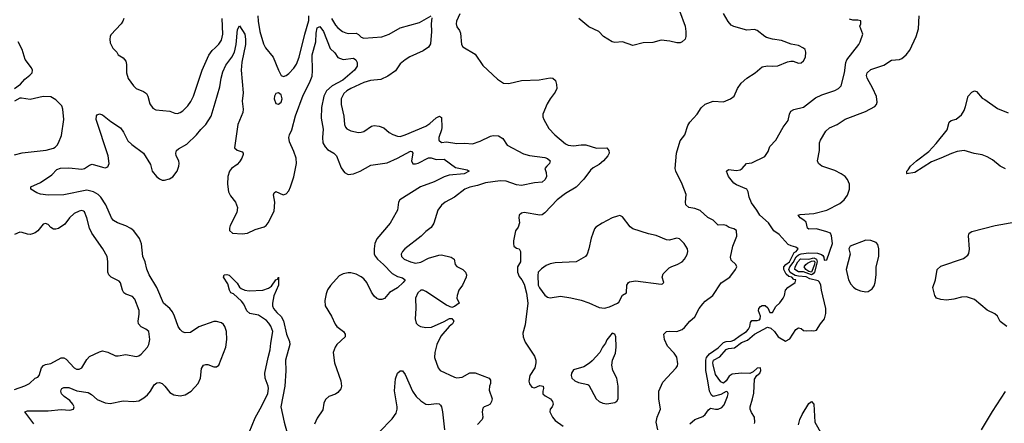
# Model space of a CAD drawing. Header units: inches. Extents: x 1473912 to 1647258, y 640388 to 773423.
# Tile 149 of 256: x 1558490 to 1566101, y 654742 to 657861. Entities that reach past the tile are written whole.
import ezdxf

# ---------------------------------------------------------------- set-up
doc = ezdxf.new("R2010")
doc.units = ezdxf.units.IN
doc.header["$MEASUREMENT"] = 0
doc.layers.add('B5655', color=7, linetype='Continuous')
doc.layers.add('B5665', color=7, linetype='Continuous')

msp = doc.modelspace()

# ---------------------------------------------------------------- linework, layer by layer
at = {"layer": 'B5655', "color": 5}
for points, elevation in [([(1559294, 657870), (1559288.2, 657850), (1559274.4, 657830), (1559195.2, 657744.8), (1559188, 657730), (1559185.8, 657710), (1559190, 657681), (1559210, 657641), (1559241, 657610), (1559251.3, 657590), (1559290, 657566.8), (1559310, 657541), (1559315.6, 657515.6), (1559316.5, 657450), (1559327.4, 657407.4), (1559369.4, 657349.4), (1559390, 657330.3), (1559447, 657307), (1559470.4, 657290), (1559481.1, 657270), (1559497, 657210), (1559518.3, 657178.3), (1559543.4, 657163.4), (1559650, 657154.9), (1559690, 657138.4), (1559710, 657135.8), (1559730, 657142.4), (1559750, 657155.8), (1559790, 657195.8), (1559812.2, 657227.8), (1559834.5, 657270), (1559900.9, 657470), (1559952.8, 657587.2), (1559977.9, 657622.1), (1560000, 657643.4)], 840), ([(1558449.4, 657330), (1558496.6, 657363.4), (1558530, 657401.6), (1558568.8, 657431.2), (1558586, 657450), (1558589.7, 657470), (1558581.3, 657490), (1558533, 657553), (1558508.2, 657630), (1558478.7, 657690)], 840), ([(1558450, 656815.3), (1558510, 656831.7), (1558693.5, 656853.5), (1558750, 656869.2), (1558763.1, 656876.9), (1558778.7, 656890), (1558790.9, 656909.1), (1558813.9, 656966.1), (1558832.2, 657090), (1558824.4, 657170), (1558814.4, 657194.4), (1558770, 657240.5), (1558730, 657265.1), (1558670, 657268), (1558570, 657244.1), (1558504.5, 657255.5), (1558490, 657253.2), (1558450, 657232.3)], 840), ([(1560000, 655528.5), (1559990, 655528.5), (1559873.6, 655486.4), (1559810, 655443.9), (1559770, 655440.9), (1559749.1, 655449.1), (1559730, 655466.6), (1559715.1, 655490), (1559686.6, 655570), (1559670, 655603.6), (1559650, 655628), (1559601.3, 655670), (1559550.9, 655790), (1559489.7, 655890), (1559472.2, 655932.2), (1559460.4, 655990), (1559440.5, 656030), (1559431.5, 656128.5), (1559416, 656170), (1559371.3, 656230), (1559350, 656247.1), (1559310, 656267.9), (1559245.6, 656290), (1559216, 656310), (1559200.4, 656330), (1559155.3, 656430), (1559117.3, 656490), (1559096.4, 656510), (1559061.5, 656530), (1559010, 656544.3), (1558830, 656508.2), (1558710, 656504.7), (1558650, 656513.3), (1558622.5, 656522.5), (1558575.1, 656550), (1558575.1, 656570), (1558650, 656601.6), (1558737.1, 656662.9), (1558777.9, 656702.1), (1558806, 656714), (1558870, 656717.2), (1558970, 656705.5), (1558991.5, 656710), (1559030, 656737.6), (1559050, 656744.2), (1559130, 656720.3), (1559150, 656717), (1559170, 656723), (1559181.1, 656750), (1559174.7, 656810), (1559081.7, 657090), (1559082.7, 657117.3), (1559090, 657126.8), (1559107.5, 657132.5), (1559130, 657126), (1559195, 657075), (1559270, 657025.5), (1559292.3, 656992.3), (1559325.7, 656925.7), (1559356.9, 656896.9), (1559446.9, 656830), (1559501.6, 656741.6), (1559514.7, 656690), (1559546.2, 656650), (1559571.5, 656630), (1559590, 656621.3), (1559610, 656619.6), (1559648.3, 656630), (1559673.4, 656646.6), (1559707, 656690), (1559721.2, 656730), (1559723.8, 656750), (1559718.8, 656770), (1559699.4, 656810), (1559696.8, 656830), (1559702.8, 656850), (1559716.9, 656863.1), (1559780.8, 656899.2), (1559856.3, 656970), (1559890, 657012.4), (1559930, 657050.3), (1559970, 657115.8), (1560000, 657217.7)], 820), ([(1558450, 655002.3), (1558528.9, 655031.1), (1558566.6, 655050), (1558609.2, 655090), (1558630, 655098.8), (1558641.2, 655110), (1558659.6, 655170), (1558672.7, 655187.3), (1558690, 655197.1), (1558730, 655203.2), (1558810, 655247.1), (1558830, 655247.8), (1558850, 655237.1), (1558910, 655171.6), (1558930, 655160.2), (1558950, 655160.3), (1558970, 655170.4), (1559010, 655235.5), (1559030, 655257.6), (1559105.5, 655294.5), (1559130, 655301.1), (1559170, 655291.8), (1559230, 655264.4), (1559250, 655262), (1559310, 655272.6), (1559390, 655257.1), (1559410, 655262), (1559430, 655276.3), (1559477.6, 655330), (1559487.6, 655350), (1559495.6, 655390), (1559489.4, 655450), (1559463.7, 655470), (1559430, 655487.2), (1559408.8, 655510), (1559405.8, 655530), (1559414.3, 655585.7), (1559412.8, 655612.8), (1559380.9, 655700.9), (1559362.8, 655722.8), (1559310, 655738.7), (1559294.3, 655750), (1559284.1, 655770), (1559268, 655828), (1559259.5, 655839.5), (1559197.6, 655870), (1559179.7, 655890), (1559171.1, 655910), (1559172.3, 655992.3), (1559165.1, 656030), (1559132.4, 656090), (1559046.6, 656210), (1559029.8, 656250), (1559010, 656329.6), (1558990, 656376), (1558982.4, 656382.4), (1558970, 656386.3), (1558950, 656382.2), (1558910, 656362.7), (1558874.6, 656330), (1558838.9, 656281.1), (1558790, 656248), (1558770, 656242), (1558750, 656243), (1558730, 656256.2), (1558710, 656278), (1558690, 656286.3), (1558670, 656279.7), (1558630, 656229.4), (1558610, 656214), (1558590, 656206), (1558570, 656201.2), (1558550, 656202.7), (1558510, 656216.9), (1558490, 656218.7), (1558450, 656201.6)], 840), ([(1558598.2, 654738.2), (1558529.3, 654830), (1558550, 654838.5), (1558710, 654839.1), (1558810, 654847.3), (1558877, 654843), (1558906.6, 654850), (1558911.1, 654870), (1558899.8, 654890), (1558877.1, 654917.1), (1558833, 654950), (1558813.7, 654970), (1558807.9, 654990), (1558810, 655001), (1558814.5, 655010), (1558830, 655018.9), (1558870, 655017.2), (1558932.8, 654992.8), (1559019.3, 654979.3), (1559044.7, 654964.7), (1559090, 654925.5), (1559150, 654899.5), (1559190, 654893.7), (1559290, 654914.6), (1559370, 654909.1), (1559410, 654916.5), (1559450, 654938.5), (1559477.8, 654962.2), (1559500.8, 654990), (1559530, 655038.9), (1559550, 655055.2), (1559570, 655057.2), (1559591.7, 655050), (1559613.1, 655030), (1559650, 654980.4), (1559680.7, 654960.7), (1559730, 654953.8), (1559770, 654961.5), (1559816.2, 654990), (1559870, 655050.5), (1559888.3, 655090), (1559895.5, 655164.5), (1559909.6, 655190.4), (1559930, 655197.3), (1559944.1, 655195.9), (1559990, 655179.3), (1560000, 655178.9)], 820)]:
    msp.add_lwpolyline(points, dxfattribs=dict(at, elevation=elevation))
at = {"layer": 'B5665', "color": 5}
for points, elevation in [([(1560330.2, 657890), (1560332.3, 657850), (1560345.6, 657770), (1560374.1, 657674.1), (1560390, 657642.4), (1560450.5, 657570), (1560490.5, 657470.5), (1560512, 657430), (1560530, 657422.8), (1560550, 657430.7), (1560570, 657444), (1560610, 657486), (1560630, 657517.3), (1560650, 657570.7), (1560693.6, 657750), (1560724.9, 657855.1), (1560724.8, 657890)], 840), ([(1560900.9, 657870), (1560930, 657819.6), (1560950, 657797.3), (1560984.4, 657770), (1561010, 657758.6), (1561030, 657755.4), (1561090, 657756.9), (1561110, 657746.5), (1561130, 657725.3), (1561150, 657717.5), (1561289.6, 657729.6), (1561345.8, 657750), (1561430, 657797.4), (1561581.1, 657838.9), (1561670, 657890.3)], 840), ([(1561675.8, 657875.8), (1561670.6, 657830), (1561674.2, 657770), (1561664.6, 657675.4), (1561651.1, 657648.9), (1561610, 657620.9), (1561506.3, 657573.7), (1561469.1, 657550.9), (1561430, 657519.8), (1561394.7, 657465.3), (1561336.4, 657423.6), (1561280.5, 657399.5), (1561201, 657390), (1561150, 657375.4), (1561050, 657328.5), (1561018.2, 657310), (1560995.2, 657290), (1560976.2, 657250), (1560973.9, 657206.1), (1560995.7, 657115.7), (1561000.2, 657050), (1561007.4, 657030), (1561018.2, 657018.2), (1561050, 657002.2), (1561109.7, 656990.3), (1561128.5, 656991.5), (1561150, 656998), (1561210, 657039.3), (1561230, 657042.4), (1561270, 657039.3), (1561304.4, 657024.4), (1561345.5, 656990), (1561373.7, 656973.7), (1561410, 656960.7), (1561430, 656959.2), (1561470, 656970.2), (1561630, 657039), (1561661, 657059), (1561710, 657101.6), (1561734.9, 657114.9), (1561750, 657104.7), (1561752, 657028), (1561751.1, 657008.9), (1561730.4, 656950), (1561728.7, 656930), (1561750, 656912.7), (1561790, 656916.5), (1561870, 656904.4), (1561930, 656906.5), (1561990, 656901.5), (1562050, 656921), (1562130, 656960.9), (1562150, 656965.7), (1562190, 656964.1), (1562223.8, 656943.8), (1562257, 656890), (1562385.4, 656825.4), (1562430, 656812), (1562550, 656795.5), (1562570, 656788.9), (1562590.2, 656770), (1562585.3, 656750), (1562563.8, 656730), (1562550.4, 656710), (1562560.9, 656680.9), (1562561.8, 656650), (1562553.1, 656626.9), (1562530, 656604.4), (1562470, 656601.2), (1562370, 656579.8), (1562330, 656585.4), (1562250, 656614.1), (1562205.1, 656614.9), (1562090, 656600.3), (1562030, 656579.8), (1561970, 656567), (1561930.4, 656550), (1561850, 656489.7), (1561779.1, 656450), (1561751.5, 656428.5), (1561723.1, 656390), (1561690.3, 656289.7), (1561670, 656256), (1561630, 656224.5), (1561592.7, 656187.3), (1561466.7, 656090), (1561448.7, 656070), (1561438.7, 656050), (1561441.3, 656030), (1561463, 656010), (1561510, 655989.2), (1561550, 655979.7), (1561590, 655986), (1561650, 656017), (1561730, 656041.3), (1561750, 656043.1), (1561826.2, 656026.2), (1561847.3, 656010), (1561855.3, 655970), (1561870, 655952.4), (1561914.9, 655930), (1561936.5, 655910), (1561944.6, 655890), (1561940.9, 655870), (1561912, 655808), (1561885.7, 655770), (1561870.7, 655730), (1561868.2, 655708.2), (1561886, 655670), (1561850, 655644), (1561830, 655636), (1561790, 655655.1), (1561630, 655761), (1561610, 655770.9), (1561590, 655769.6), (1561566.4, 655750), (1561548.7, 655710), (1561552.2, 655630), (1561546.4, 655550), (1561555.8, 655515.8), (1561570, 655499.1), (1561588.9, 655488.9), (1561630, 655482.6), (1561674.2, 655485.8), (1561772, 655528), (1561811.3, 655551.3), (1561830, 655552), (1561844.7, 655530), (1561836, 655510), (1561810.4, 655489.6), (1561745.7, 655414.3), (1561714, 655350), (1561698, 655290), (1561697.1, 655250), (1561724, 655170), (1561740.7, 655150), (1561850, 655098.7), (1561870, 655093.4), (1561910, 655099), (1561970, 655132.4), (1562010, 655131.4), (1562118.8, 655090), (1562130, 655076), (1562130.5, 655050.5), (1562122.4, 655030), (1562118.8, 654998.8), (1562141.6, 654930), (1562138.4, 654910), (1562127.7, 654890), (1562110, 654878.7), (1562081, 654870), (1562070, 654859), (1562066, 654830), (1562070.3, 654790), (1562064.2, 654770), (1562028.6, 654731.4)], 840), ([(1561893.2, 657906.8), (1561867.3, 657850), (1561864, 657830), (1561870, 657804.7), (1561890, 657778), (1561897.5, 657757.5), (1561905.5, 657670), (1561914.8, 657650), (1562010, 657593.4), (1562070, 657506.8), (1562182.3, 657402.3), (1562230, 657370.7), (1562270, 657367.7), (1562370, 657390.4), (1562504.7, 657395.3), (1562590, 657410.8), (1562612, 657410), (1562631.3, 657390), (1562639.8, 657359.8), (1562641, 657330), (1562630, 657302), (1562590.4, 657249.6), (1562568.4, 657211.6), (1562533, 657130), (1562533, 657110), (1562540.5, 657090), (1562581.2, 657021.2), (1562628, 656970), (1562710, 656902.4), (1562730, 656892.4), (1562770, 656886.7), (1562830, 656894), (1562866.6, 656893.4), (1562950, 656868.7), (1563030, 656870.4), (1563044.9, 656850), (1563045.5, 656830), (1563036.4, 656810), (1563003.7, 656770), (1562970, 656741.5), (1562924, 656716), (1562902, 656698), (1562851.9, 656628.1), (1562792.7, 656567.3), (1562710, 656518.3), (1562644.2, 656470), (1562550, 656367), (1562530, 656354), (1562510, 656349.4), (1562390, 656371.2), (1562370, 656366.6), (1562350.7, 656350), (1562347.7, 656330), (1562353.4, 656290), (1562342.4, 656257.6), (1562322.8, 656230), (1562307.5, 656152.5), (1562307.3, 656130), (1562311, 656110), (1562330, 656094.8), (1562351, 656090), (1562362, 656070), (1562360.4, 655990), (1562338, 655950), (1562338, 655910), (1562350, 655876), (1562371.7, 655851.7), (1562390, 655816), (1562407.5, 655747.5), (1562419.1, 655670), (1562398, 655502), (1562380.4, 655439.6), (1562381.6, 655410), (1562397.1, 655370), (1562470, 655260.7), (1562480.3, 655230), (1562480.9, 655210), (1562472.3, 655170), (1562434.7, 655110), (1562426.3, 655066.3), (1562430, 655047.7), (1562450, 655021.3), (1562470, 655017), (1562510, 655034.6), (1562537.3, 655030), (1562540.4, 655010), (1562533.7, 654990), (1562533.7, 654970), (1562552.9, 654952.9), (1562592.7, 654930), (1562608, 654910), (1562614.4, 654890), (1562607.3, 654870), (1562590.7, 654850), (1562586.8, 654830), (1562608.4, 654790), (1562630, 654764.4), (1562690, 654719.5)], 860), ([(1563590.3, 657930), (1563635.3, 657810), (1563640.4, 657770), (1563640.7, 657730), (1563634, 657710), (1563610, 657689), (1563596.8, 657683.2), (1563570, 657682.7), (1563515.5, 657695.5), (1563450, 657701.6), (1563385.4, 657685.4), (1563310, 657682.9), (1563230, 657661.6), (1563150, 657689.5), (1563090, 657684.5), (1563069, 657690), (1563004, 657730), (1562966, 657770), (1562890, 657804.7), (1562811.5, 657870)], 860), ([(1563423.5, 654690), (1563411.2, 654750), (1563416.9, 654790), (1563444.7, 654850), (1563429.8, 654930.2), (1563429.8, 654990.2), (1563461.4, 655058.6), (1563564.5, 655170), (1563574.6, 655185.4), (1563577.7, 655202.3), (1563570, 655253.2), (1563550, 655283.7), (1563498, 655338), (1563474.5, 655390), (1563469.5, 655430), (1563490, 655450.3), (1563510, 655453.4), (1563570, 655450.4), (1563610, 655466), (1563630, 655482), (1563670, 655530.7), (1563710, 655564.9), (1563743.5, 655630), (1563770, 655663.8), (1563790, 655685.5), (1563849.4, 655730), (1563912.5, 655827.5), (1563979.3, 655870), (1564024, 655930), (1564033.2, 655950), (1564025.2, 655970), (1563990, 656001.2), (1563984.7, 656024.7), (1564003, 656110), (1564033.3, 656186.7), (1564030.6, 656230.6), (1564010, 656243.5), (1563974.7, 656254.7), (1563950, 656270.9), (1563930, 656275.6), (1563890, 656274), (1563850.7, 656310.7), (1563810, 656331.5), (1563750, 656386.3), (1563710, 656402), (1563662, 656410), (1563639.3, 656430), (1563636.2, 656450), (1563642.9, 656510), (1563611.6, 656590), (1563563, 656690), (1563558, 656710), (1563566, 656830), (1563594.9, 656925.1), (1563631.5, 656970), (1563655.8, 657044.2), (1563669.8, 657070.2), (1563727.6, 657130), (1563759.2, 657180.8), (1563790, 657208.4), (1563850, 657230.4), (1563930, 657227), (1563986, 657250), (1564012.7, 657270), (1564038, 657330), (1564066, 657370), (1564112, 657410), (1564176, 657450), (1564230, 657495.5), (1564270, 657505.5), (1564310, 657500.5), (1564350, 657505.5), (1564424.2, 657535.8), (1564450, 657539.3), (1564470, 657539.3), (1564510, 657525.5), (1564530, 657528.2), (1564550, 657544), (1564564.5, 657570), (1564567.3, 657610), (1564560.7, 657630), (1564550, 657642), (1564510, 657662), (1564453, 657673), (1564378.9, 657698.9), (1564310, 657709.6), (1564263.9, 657723.9), (1564249, 657730), (1564190, 657777.2), (1564170, 657785.2), (1564110, 657779), (1564010, 657809.5), (1563990, 657819.5), (1563967, 657847), (1563930, 657909.3)], 860), ([(1564170, 654741), (1564174, 654750), (1564169.6, 654790), (1564146.3, 654826.3), (1564137.2, 654850), (1564135.9, 654870), (1564155.7, 654930), (1564164.4, 654975.6), (1564170, 655082.8), (1564188, 655112), (1564210.9, 655130), (1564219.7, 655150), (1564215.6, 655170), (1564190, 655168.5), (1564159.9, 655140.1), (1564134.5, 655125.5), (1564070, 655128.6), (1563997.8, 655122.2), (1563975.1, 655104.9), (1563951.3, 655070), (1563930, 655052), (1563910, 655061.4), (1563870, 655118.3), (1563850, 655193.2), (1563848.3, 655210), (1563853.7, 655230), (1563903.3, 655256.7), (1563950, 655312.6), (1563970, 655320.7), (1564015, 655325), (1564070, 655365), (1564117, 655383), (1564170, 655429.8), (1564270, 655484.1), (1564297.1, 655477.1), (1564324.8, 655450), (1564352.2, 655410), (1564410, 655375.4), (1564444.4, 655395.6), (1564490, 655465.7), (1564510, 655479.5), (1564530, 655474), (1564550, 655459.5), (1564570, 655456.1), (1564610, 655459), (1564630, 655455.6), (1564650, 655462.3), (1564679.8, 655510), (1564711.6, 655550), (1564721.3, 655590), (1564721.7, 655630), (1564688.7, 655770), (1564683.5, 655810), (1564672.7, 655832.7), (1564662, 655842), (1564597.1, 655857.1), (1564570, 655873.2), (1564510, 655877.7), (1564484.8, 655884.8), (1564446.3, 655906.3), (1564435.3, 655930), (1564442.4, 655950), (1564470, 655983.8), (1564492, 656028), (1564510, 656043.8), (1564530, 656051.1), (1564590, 656059.3), (1564656.6, 656056.6), (1564687.1, 656047.1), (1564698.4, 656038.4), (1564706.5, 656026.5), (1564710, 656002), (1564730, 656004.7), (1564772.3, 656130), (1564766, 656190), (1564756.8, 656210), (1564730, 656221.8), (1564650, 656245.4), (1564590, 656242.2), (1564581.2, 656250), (1564570, 656295.3), (1564552.6, 656312.6), (1564524.4, 656330), (1564508.2, 656350), (1564523.9, 656356.1), (1564630, 656361.9), (1564730, 656389.4), (1564830, 656439.2), (1564863.5, 656470), (1564890, 656506), (1564904.8, 656550), (1564905.7, 656590), (1564890, 656627.1), (1564870, 656649.8), (1564841, 656670), (1564790, 656695.2), (1564689.7, 656730), (1564665.4, 656750), (1564658.5, 656770), (1564672.6, 656850), (1564673, 656910), (1564679.7, 656930), (1564721, 656999), (1564750, 657025.3), (1564810, 657050.3), (1564870, 657092.8), (1565027.6, 657152.4), (1565099.5, 657190), (1565113.3, 657206.7), (1565117.7, 657222.3), (1565112.7, 657267.3), (1565086.2, 657330), (1565040.7, 657410), (1565035.3, 657430), (1565040.9, 657450), (1565070, 657475), (1565170, 657508.5), (1565230, 657548.4), (1565290, 657552), (1565310, 657561.3), (1565342.9, 657590), (1565370, 657624.9), (1565419.7, 657730), (1565437.2, 657790), (1565443.6, 657890)], 820), ([(1560000, 657643.4), (1560030, 657672.2), (1560050, 657703.8), (1560060.2, 657750), (1560055, 657870)], 840), ([(1560000, 657217.7), (1560036.9, 657343.1), (1560047, 657410), (1560061.4, 657458.6), (1560084.5, 657510), (1560130, 657570.2), (1560149.5, 657610.5), (1560162.8, 657670), (1560173.7, 657786.3), (1560190, 657813), (1560230, 657748.2), (1560236.1, 657710), (1560234.2, 657670), (1560208, 657532), (1560201.6, 657470), (1560216.1, 657296.1), (1560210.2, 657230), (1560218, 657170), (1560215.3, 657144.7), (1560177.4, 657050), (1560150.4, 656870.4), (1560170, 656852.7), (1560210, 656839.3), (1560217.6, 656830), (1560217.8, 656817.8), (1560208.1, 656790), (1560190, 656761.5), (1560170, 656740.7), (1560126.3, 656710), (1560111.6, 656690), (1560099.6, 656650), (1560095.6, 656590), (1560104.2, 656530), (1560118.5, 656498.5), (1560157.6, 656450), (1560173.4, 656410), (1560167.4, 656370), (1560117.8, 656270), (1560111.6, 656250), (1560112.9, 656232.9), (1560134.8, 656210), (1560210, 656204.8), (1560250, 656211.8), (1560310, 656238.9), (1560380.8, 656259.2), (1560395.3, 656270), (1560409.8, 656290), (1560458.3, 656381.7), (1560461.5, 656450), (1560451.8, 656508.2), (1560456.6, 656523.4), (1560470, 656532.2), (1560527.7, 656507.7), (1560550, 656514.9), (1560570, 656539.5), (1560584.1, 656570), (1560610, 656647.7), (1560629, 656749), (1560627, 656790), (1560610, 656842.6), (1560576.7, 656916.7), (1560570.8, 656950), (1560574.6, 656970), (1560592.7, 657010), (1560621.8, 657118.2), (1560681.9, 657278.1), (1560730, 657372.2), (1560750, 657424.2), (1560753.9, 657466.1), (1560751.6, 657590), (1560778.4, 657690), (1560782.4, 657757.6), (1560790, 657798.7), (1560810, 657809.1), (1560837.4, 657770), (1560890, 657637), (1560925.1, 657605.1), (1560949.3, 657569.3), (1560990, 657553.2), (1561070, 657562.7), (1561089.6, 657549.6), (1561098.8, 657530), (1561099.1, 657500.9), (1561078.2, 657470), (1560986.8, 657393.2), (1560905.1, 657350), (1560861.9, 657310), (1560841.3, 657270), (1560822.4, 657182.4), (1560819.8, 657099.8), (1560836.1, 657016.1), (1560829.6, 656950), (1560832.7, 656910), (1560850, 656878.5), (1560870, 656858), (1560918.9, 656830), (1560938.5, 656810), (1560975.2, 656715.2), (1560999.8, 656679.8), (1561030, 656664), (1561070, 656669.1), (1561120.7, 656690), (1561204, 656736), (1561330, 656755), (1561410.4, 656789.6), (1561510, 656844.9), (1561522, 656842), (1561530.2, 656830.2), (1561518.3, 656770), (1561530, 656747.6), (1561550, 656746.7), (1561570, 656752.6), (1561650, 656792.6), (1561670, 656793.8), (1561710, 656780.9), (1561770, 656781.8), (1561859.6, 656719.6), (1561950, 656699.5), (1561963.8, 656690), (1561924.9, 656670), (1561810, 656658.4), (1561770, 656646.2), (1561693.1, 656606.9), (1561587.2, 656570), (1561428.7, 656470), (1561417.4, 656450), (1561410.3, 656390), (1561400.9, 656370), (1561352.5, 656287.5), (1561251.8, 656168.2), (1561235.2, 656130), (1561229.3, 656090), (1561231, 656050), (1561239.4, 656030), (1561255.3, 656010), (1561302.8, 655970), (1561370, 655898.3), (1561410, 655875.1), (1561450, 655866.9), (1561469, 655850), (1561454.4, 655830), (1561410, 655788.2), (1561348.5, 655751.5), (1561310, 655705.6), (1561290, 655698.7), (1561270, 655698.9), (1561250, 655705.3), (1561230, 655723.1), (1561210, 655755.1), (1561174.5, 655830), (1561150, 655858.8), (1561130, 655874), (1561090, 655893.1), (1561050, 655903.8), (1561030, 655904.5), (1560990, 655898), (1560959.6, 655880.4), (1560893.2, 655806.8), (1560870, 655774), (1560858.3, 655741.7), (1560849, 655691), (1560851.8, 655650), (1560900.2, 655570), (1560927.5, 655507.5), (1560942.3, 655490), (1560992.1, 655452.1), (1561006.3, 655430), (1561005.3, 655410), (1560942.3, 655350), (1560927.8, 655330), (1560912.8, 655290), (1560922.8, 655210), (1560972.5, 655070), (1560976.8, 655030), (1560971.5, 655008.5), (1560950, 654979.2), (1560930, 654967.1), (1560880.4, 654950), (1560853.5, 654926.5), (1560841.7, 654898.3), (1560833.7, 654846.3), (1560790, 654781.1), (1560770, 654735.6)], 820), ([(1563670, 654736.5), (1563708.8, 654771.2), (1563770, 654794.9), (1563789.7, 654810.3), (1563814, 654846), (1563825.2, 654854.8), (1563830, 654857.6), (1563870, 654850.1), (1563890, 654852.2), (1563916.5, 654863.5), (1563934.8, 654885.2), (1563961.2, 654950), (1563966.5, 654970), (1563963.5, 654983.5), (1563950, 654987.7), (1563910, 654964.4), (1563850, 654949.8), (1563838, 654958), (1563821.2, 654990), (1563810.5, 655069.5), (1563793.5, 655150), (1563794.5, 655230), (1563799.5, 655250), (1563821.8, 655278.2), (1563890, 655325.3), (1563930, 655365.2), (1563950, 655373.5), (1563990, 655376.1), (1564010, 655383.1), (1564059.3, 655420.7), (1564108.2, 655450), (1564124.7, 655470), (1564133.8, 655490), (1564138.9, 655521.1), (1564150, 655537.1), (1564190, 655536.2), (1564210, 655542.6), (1564215.2, 655550), (1564217.4, 655570), (1564201.5, 655610), (1564203.8, 655630), (1564216.2, 655643.8), (1564230, 655651.6), (1564251.9, 655651.9), (1564273.9, 655633.9), (1564290, 655599), (1564310, 655598.6), (1564334.9, 655645.1), (1564366.6, 655673.4), (1564391, 655710), (1564401, 655730), (1564410, 655770.5), (1564428, 655792), (1564485.6, 655830), (1564489.7, 655850), (1564474.1, 655854.1), (1564457.6, 655870), (1564436.8, 655876.8), (1564415.4, 655895.4), (1564396.6, 655930), (1564397.5, 655950), (1564412, 655968), (1564440.6, 655990), (1564477.3, 656062.7), (1564492.6, 656070), (1564506.6, 656090), (1564490, 656103.5), (1564452.9, 656112.9), (1564430, 656124.5), (1564361.4, 656201.4), (1564319.1, 656230), (1564279.7, 656290), (1564211.5, 656350), (1564187.8, 656390), (1564145.8, 656445.8), (1564128.2, 656490), (1564122.4, 656530), (1564111.6, 656550), (1564030, 656584.2), (1564010, 656597.2), (1563968.4, 656650), (1563953.2, 656690), (1563970, 656702), (1564030, 656695.5), (1564059.5, 656700.5), (1564074, 656710), (1564108.7, 656750), (1564150, 656754.9), (1564250, 656804.9), (1564276.6, 656843.4), (1564290, 656881), (1564336, 656930), (1564391.8, 657030), (1564430, 657080.7), (1564439.6, 657130), (1564450, 657153), (1564473.3, 657166.7), (1564550, 657185.7), (1564642.9, 657257.1), (1564690, 657279.6), (1564790, 657313.7), (1564819.5, 657330), (1564839.7, 657350), (1564865.3, 657450), (1564875.6, 657530), (1564883.1, 657550), (1564976.3, 657670), (1564988, 657690), (1565007.6, 657750), (1564985.1, 657810), (1564991.6, 657830), (1564991.1, 657851.1), (1564970, 657856.9), (1564930, 657856.9), (1564904.7, 657864.7)], 840), ([(1566110, 656707.4), (1566070, 656728), (1566010, 656778.8), (1565970, 656800.4), (1565930, 656815.4), (1565867.2, 656827.2), (1565791, 656849), (1565737.6, 656842.4), (1565692.1, 656827.9), (1565610, 656789.8), (1565537.4, 656762.6), (1565410, 656679.6), (1565346, 656670), (1565348.9, 656671.1), (1565347, 656690), (1565359.2, 656700.8), (1565376.9, 656730), (1565421.7, 656770), (1565517.7, 656842.3), (1565575.2, 656904.8), (1565658.5, 657010), (1565675.1, 657070), (1565690, 657081.6), (1565730, 657093.4), (1565770, 657126.8), (1565790, 657158.8), (1565801.7, 657190), (1565822, 657270), (1565850, 657301.3), (1565870, 657310.6), (1565885.5, 657305.5), (1565930, 657254), (1565950, 657244.9), (1566050, 657174.9), (1566130, 657141.6)], 780), ([(1566122.2, 655490), (1566068.4, 655528.4), (1566050, 655570.9), (1566028.7, 655588.7), (1565970, 655616), (1565870, 655699.3), (1565810, 655718.2), (1565770, 655715.7), (1565710, 655699.8), (1565653.7, 655693.7), (1565610, 655698.6), (1565576.3, 655710), (1565564.5, 655730), (1565547.6, 655790), (1565568.7, 655851.3), (1565583.1, 655930), (1565610, 655955.2), (1565784.9, 656015.1), (1565819.6, 656040.4), (1565826.7, 656053.3), (1565831.9, 656088.1), (1565825.5, 656190), (1565830.7, 656210), (1565850, 656224.6), (1566031.5, 656270), (1566190, 656297.5)], 780), ([(1560262.5, 654670), (1560310, 654783.7), (1560362.1, 654877.9), (1560407.5, 654972.5), (1560413.7, 655010), (1560411.4, 655030), (1560388.1, 655090), (1560386.1, 655130), (1560409.9, 655250), (1560427.3, 655310), (1560430, 655361), (1560446.1, 655450), (1560432.4, 655492.4), (1560416.8, 655516.8), (1560396.9, 655536.9), (1560337.1, 655577.1), (1560268.5, 655590), (1560247, 655610), (1560222.4, 655662.4), (1560205.4, 655685.4), (1560141.4, 655741.4), (1560122.7, 655750), (1560111.7, 655771.7), (1560100.1, 655820.1), (1560064.5, 655870), (1560069.6, 655890.4), (1560090, 655892.7), (1560110, 655887.7), (1560170, 655825.5), (1560190, 655793.4), (1560202.5, 655782.5), (1560230, 655770.3), (1560264.9, 655764.9), (1560368.8, 655771.2), (1560414.5, 655785.5), (1560437.2, 655802.8), (1560469.2, 655850), (1560484, 655856), (1560491, 655870), (1560490.4, 655810.4), (1560453.4, 655726.6), (1560443.7, 655670), (1560445.3, 655650), (1560452.4, 655630), (1560477.2, 655597.2), (1560510, 655568.4), (1560530, 655534.9), (1560553.5, 655430), (1560574.8, 655374.8), (1560578, 655350), (1560543.9, 655230), (1560546.5, 655146.5), (1560540.3, 655030), (1560509.6, 654869.6), (1560535, 654750), (1560568.9, 654630)], 780), ([(1560000, 655178.9), (1560010, 655178.4), (1560030, 655190.6), (1560082.7, 655330), (1560091.9, 655390), (1560089.8, 655450), (1560075.6, 655490), (1560064.6, 655504.6), (1560050, 655516.9), (1560010, 655528.5), (1560000, 655528.5)], 820), ([(1561270, 654672.8), (1561370, 654775.6), (1561399.6, 654820.4), (1561408.4, 654850), (1561407.9, 654870), (1561387, 654993), (1561395.2, 655084.8), (1561410, 655130.3), (1561430, 655146.4), (1561450, 655148), (1561470, 655118), (1561525.8, 654990), (1561556, 654950), (1561590, 654916.5), (1561630, 654890.3), (1561646.5, 654886.5), (1561714.2, 654894.2), (1561732.1, 654892.1), (1561743.1, 654883.1), (1561750.2, 654870.2), (1561758.5, 654830), (1561774.6, 654690)], 820), ([(1565923.9, 654690), (1566010, 654832.5), (1566111.9, 654988.1)], 780), ([(1564511.6, 654730), (1564520.3, 654770), (1564538.8, 654810), (1564590, 654894), (1564610, 654910.5), (1564630.2, 654890), (1564637.7, 654750), (1564690, 654654)], 780)]:
    msp.add_lwpolyline(points, dxfattribs=dict(at, elevation=elevation))
for points, elevation in [([(1560490, 657296.2), (1560470, 657289.5), (1560459.6, 657270), (1560456.5, 657250), (1560470, 657213), (1560490, 657207), (1560510, 657223), (1560517.7, 657250), (1560510, 657280.9)], 840), ([(1563130, 656346.6), (1563110, 656343.7), (1563070, 656329.3), (1562992.4, 656287.6), (1562943.5, 656256.5), (1562934.4, 656245.6), (1562908, 656172), (1562890.4, 656089.6), (1562875.5, 656050), (1562863, 656030), (1562791.1, 655988.9), (1562630, 655980.9), (1562590, 655974.1), (1562559.9, 655960.1), (1562524.1, 655935.9), (1562499.1, 655910), (1562495.6, 655884.4), (1562497.5, 655810), (1562507.7, 655787.7), (1562550, 655732.1), (1562570, 655716.8), (1562590, 655712.5), (1562670, 655723.2), (1562751.6, 655711.6), (1562830, 655693.8), (1562890, 655673.3), (1562970, 655636.3), (1563010, 655630.8), (1563050, 655642), (1563111.1, 655668.9), (1563122, 655678), (1563150, 655730.8), (1563182, 655750), (1563182.7, 655810), (1563195.1, 655830), (1563205, 655835), (1563250, 655842.5), (1563450, 655818.2), (1563459.4, 655820.6), (1563469.7, 655830), (1563456.4, 655870), (1563463.9, 655896.1), (1563510, 655942.4), (1563530, 655954.4), (1563571.7, 655968.3), (1563610, 655990.4), (1563630, 656010.5), (1563650, 656045.5), (1563655.1, 656070), (1563652.6, 656090), (1563627.8, 656130), (1563590, 656166.3), (1563570, 656173.3), (1563510, 656156.2), (1563490, 656158.4), (1563410, 656192), (1563350, 656205.1), (1563230, 656245.1), (1563210, 656260.9), (1563150, 656337.2)], 880), ([(1565030, 656158.1), (1564910.2, 656110), (1564899.3, 656090), (1564909.1, 656050), (1564879, 655930), (1564896.8, 655850), (1564915.9, 655815.9), (1564934.8, 655794.8), (1564957.4, 655777.4), (1564990, 655764.2), (1565030, 655757.9), (1565050, 655761.2), (1565079.4, 655780.6), (1565094.6, 655805.4), (1565102.1, 655830), (1565110.6, 655890), (1565111.8, 655950), (1565130.2, 656030), (1565132.3, 656090), (1565123.1, 656123.1), (1565110, 656138.6), (1565070, 656155.2)], 820), ([(1564610, 655888.7), (1564550, 655912.3), (1564510, 655911.2), (1564481.3, 655930), (1564485.6, 655950), (1564506.4, 655990), (1564526.7, 656013.3), (1564590, 656011.4), (1564630, 656019.9), (1564649.8, 656009.8), (1564655.6, 655990), (1564634.5, 655910), (1564624.3, 655895.7)], 780), ([(1564610, 655909.5), (1564590, 655915), (1564566.5, 655930), (1564555.1, 655950), (1564566.5, 655970), (1564580.5, 655979.5), (1564610, 655995.6), (1564630, 655998.3), (1564636.2, 655990), (1564633.3, 655970)], 760), ([(1563070, 655439.3), (1563030, 655386.6), (1563018.4, 655361.6), (1562994, 655330), (1562974.7, 655290), (1562915, 655225), (1562894.3, 655205.7), (1562850, 655177), (1562770, 655154.7), (1562754.4, 655130), (1562752.8, 655110), (1562757.6, 655090), (1562781.3, 655070), (1562810, 655057.8), (1562882, 655042), (1562890, 655036), (1562947.3, 654930), (1562970.4, 654910.4), (1562997.6, 654897.6), (1563030, 654892.2), (1563090, 654903.8), (1563106.5, 654913.5), (1563116.9, 654930), (1563116.1, 655030), (1563107, 655090), (1563075.6, 655150), (1563066.2, 655190), (1563072.8, 655230), (1563096.2, 655283.8), (1563101, 655330), (1563097, 655410), (1563091.6, 655431.6)], 880)]:
    msp.add_lwpolyline(points, close=True, dxfattribs=dict(at, elevation=elevation))

doc.saveas('drawing.dxf')
